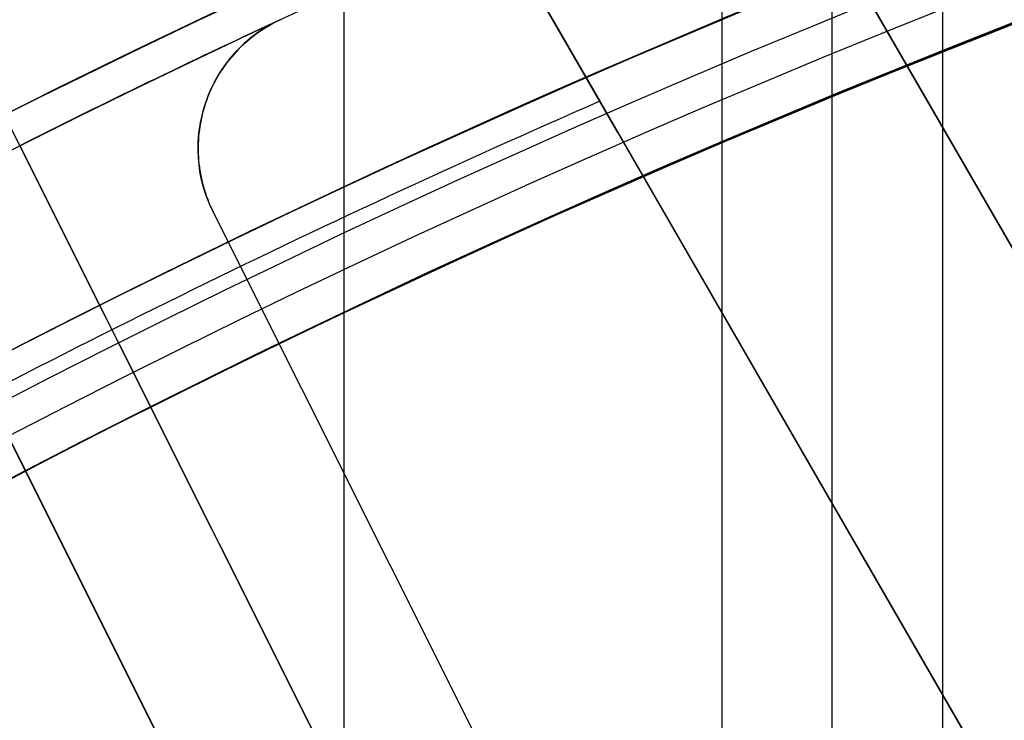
# Model space of a CAD drawing. Extents: x 19499 to 20475, y -6718 to -5871.
# Tile 33 of 60: x 19954.27 to 19961.2, y -6340.21 to -6335.28. Entities that reach past the tile are written whole.
import ezdxf

# ---------------------------------------------------------------- set-up
doc = ezdxf.new("R2010")
doc.units = 0
doc.layers.get('0').update_dxf_attribs({"linetype": 'CONTINUOUS'})
doc.layers.add('BLANCO_METALICO', color=7, linetype='CONTINUOUS')
doc.layers.add('COLOR', color=7, linetype='CONTINUOUS')

msp = doc.modelspace()

# ---------------------------------------------------------------- linework, layer by layer
for p, q in [((19956.55464979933, -6355.406475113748, 57.51170359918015), (19956.55464979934, -5871.438871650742, 57.5117035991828)), ((19959.21408761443, -5871.438871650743, 57.88203685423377), (19959.21408760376, -6353.66300044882, 57.88203684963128)), ((19959.99070885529, -6353.152014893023, 58.30498033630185), (19959.9907088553, -5871.438871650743, 58.30498033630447)), ((19960.76733010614, -5871.438871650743, 58.72792382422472), (19960.76733009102, -6352.661259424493, 58.72792381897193))]:
    msp.add_line(p, q)
at = {"extrusion": (-0.2249510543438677, -1.11795451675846e-14, 0.9743700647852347)}
msp.add_lwpolyline([(6360.200023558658, 19552.36882843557), (6359.724608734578, 19552.03371077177), (6359.251445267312, 19551.69451949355), (6358.780582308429, 19551.35127798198), (6358.31206871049, 19551.00401044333), (6357.845953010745, 19550.65274190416), (6357.382283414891, 19550.29749820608), (6356.921107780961, 19549.93830600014), (6356.462473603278, 19549.5751927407), (6356.006427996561, 19549.208186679), (6355.553017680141, 19548.83731685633), (6355.102288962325, 19548.46261309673), (6354.654287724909, 19548.08410599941), (6354.209059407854, 19547.7018269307), (6353.766648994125, 19547.31580801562), (6353.327100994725, 19546.92608212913), (6352.890459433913, 19546.53268288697), (6352.456767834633, 19546.13564463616), (6352.026069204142, 19545.73500244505), (6351.598406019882, 19545.33079209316), (6351.173820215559, 19544.92305006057), (6350.752353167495, 19544.51181351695), (6350.334045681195, 19544.09712031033), (6349.918937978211, 19543.67900895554), (6349.507069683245, 19543.25751862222), (6349.098479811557, 19542.83268912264), (6348.693206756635, 19542.40456089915), (6348.291288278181, 19541.97317501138), (6347.892761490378, 19541.53857312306), (6347.497662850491, 19541.10079748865), (6347.106028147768, 19540.6598909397), (6346.717892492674, 19540.21589687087), (6346.333290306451, 19539.76885922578), (6345.952255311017, 19539.31882248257), (6345.574820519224, 19538.86583163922), (6345.20101822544, 19538.4099321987), (6344.830879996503, 19537.95117015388), (6344.464436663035, 19537.48959197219), (6344.101718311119, 19537.02524458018), (6343.742754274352, 19536.55817534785), (6343.387573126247, 19536.08843207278), (6343.036202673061, 19535.61606296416), (6342.688669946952, 19535.14111662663), (6342.345001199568, 19534.66364204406), (6342.005221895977, 19534.18368856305), (6341.669356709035, 19533.70130587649), (6341.33742951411, 19533.21654400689), (6341.009463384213, 19532.72945328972), (6340.685480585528, 19532.24008435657), (6340.365502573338, 19531.7484881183), (6340.049549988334, 19531.25471574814), (6339.737642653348, 19530.75881866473), (6339.429799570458, 19530.26084851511), (6339.1260389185, 19529.76085715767), (6338.826378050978, 19529.25889664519), (6338.530833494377, 19528.75501920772), (6338.239420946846, 19528.24927723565), (6337.952155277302, 19527.74172326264), (6337.669050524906, 19527.23240994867), (6337.390119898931, 19526.72139006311), (6337.115375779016, 19526.2087164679), (6336.844829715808, 19525.69444210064), (6336.578492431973, 19525.17861995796), (6336.31637382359, 19524.66130307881), (6336.058482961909, 19524.14254452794), (6335.804828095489, 19523.62239737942), (6335.555416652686, 19523.10091470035), (6335.310255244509, 19522.5781495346), (6335.069349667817, 19522.0541548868), (6334.832704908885, 19521.52898370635), (6334.600325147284, 19521.00268887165), (6334.372213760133, 19520.4753231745), (6334.148373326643, 19519.94693930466), (6333.928805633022, 19519.41758983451), (6333.713511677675, 19518.88732720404), (6333.502491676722, 19518.35620370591), (6333.295745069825, 19517.82427147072), (6333.093270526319, 19517.29158245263), (6332.895065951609, 19516.75818841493), (6332.701128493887, 19516.22414091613), (6332.511454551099, 19515.68949129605), (6332.326039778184, 19515.15429066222), (6332.144879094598, 19514.61858987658), (6331.967966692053, 19514.08243954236), (6331.795296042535, 19513.54588999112), (6331.626859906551, 19513.00899127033), (6331.462650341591, 19512.47179313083), (6331.302658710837, 19511.93434501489), (6331.146875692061, 19511.39669604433), (6330.995291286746, 19510.85889500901), (6330.847894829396, 19510.32099035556), (6330.70467499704, 19509.78303017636), (6330.565619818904, 19509.24506219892), (6330.430716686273, 19508.70713377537), (6330.299952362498, 19508.1692918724), (6330.173312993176, 19507.6315830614), (6330.050784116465, 19507.09405350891), (6329.932350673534, 19506.55674896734), (6329.817997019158, 19506.01971476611), (6329.70770693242, 19505.48299580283), (6329.601463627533, 19504.94663653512), (6329.499249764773, 19504.41068097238), (6329.401047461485, 19503.87517266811), (6329.306838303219, 19503.34015471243), (6329.216603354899, 19502.80566972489), (6329.130323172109, 19502.27175984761), (6329.047977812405, 19501.73846673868), (6328.969546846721, 19501.20583156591), (6328.895009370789, 19500.67389500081), (6328.824344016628, 19500.14269721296), (6328.757528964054, 19499.61227786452), (6328.694541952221, 19499.0826761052), (6328.635360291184, 19498.5539305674), (6328.579960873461, 19498.02607936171), (6328.528320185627, 19497.49916007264), (6328.480414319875, 19496.97320975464), (6328.436218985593, 19496.44826492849), (6328.39570952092, 19495.9243615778), (6328.358860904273, 19495.40153514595), (6328.325647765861, 19494.87982053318), (6328.296044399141, 19494.35925209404), (6328.270024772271, 19493.83986363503), (6328.247562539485, 19493.32168841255), (6328.228631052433, 19492.80475913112), (6328.213203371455, 19492.28910794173), (6328.201252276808, 19491.77476644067), (6328.192750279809, 19491.26176566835), (6328.187669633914, 19490.75013610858), (6328.185982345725, 19490.23990768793), (6328.187729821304, 19489.7206589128), (6328.192992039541, 19489.1999596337), (6328.201798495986, 19488.67784140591), (6328.214178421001, 19488.15433638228), (6328.23016076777, 19487.62947731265), (6328.249774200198, 19487.10329754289), (6328.273047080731, 19486.57583101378), (6328.300007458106, 19486.0471122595), (6328.330683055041, 19485.51717640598), (6328.36510125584, 19484.98605916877), (6328.403289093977, 19484.45379685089), (6328.445273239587, 19483.9204263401), (6328.491079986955, 19483.38598510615), (6328.540735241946, 19482.85051119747), (6328.594264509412, 19482.31404323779), (6328.651692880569, 19481.77662042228), (6328.713045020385, 19481.23828251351), (6328.778345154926, 19480.69906983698), (6328.847617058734, 19480.15902327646), (6328.920884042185, 19479.61818426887), (6328.998168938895, 19479.076594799), (6329.079494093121, 19478.53429739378), (6329.164881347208, 19477.99133511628), (6329.254352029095, 19477.44775155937), (6329.347926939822, 19476.90359083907), (6329.445626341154, 19476.35889758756), (6329.547469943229, 19475.81371694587), (6329.653476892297, 19475.2680945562), (6329.763665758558, 19474.72207655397), (6329.87805452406, 19474.17570955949), (6329.996660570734, 19473.62904066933), (6330.119500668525, 19473.08211744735), (6330.24659096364, 19472.53498791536), (6330.377946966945, 19471.98770054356), (6330.513583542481, 19471.44030424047), (6330.653514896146, 19470.89284834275), (6330.797754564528, 19470.34538260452), (6330.946315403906, 19469.79795718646), (6331.099209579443, 19469.25062264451), (6331.256448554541, 19468.70342991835), (6331.418043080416, 19468.15643031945), (6331.584003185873, 19467.60967551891), (6331.754338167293, 19467.06321753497), (6331.929056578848, 19466.51710872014), (6332.108166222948, 19465.97140174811), (6332.291674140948, 19465.42614960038), (6332.479586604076, 19464.8814055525), (6332.671909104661, 19464.33722316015), (6332.868646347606, 19463.79365624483), (6333.069802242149, 19463.25075887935), (6333.275379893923, 19462.70858537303), (6333.48538159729, 19462.16719025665), (6333.699808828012, 19461.62662826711), (6333.918662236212, 19461.08695433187), (6334.141941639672, 19460.54822355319), (6334.369646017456, 19460.01049119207), (6334.601773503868, 19459.47381265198), (6334.83832138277, 19458.93824346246), (6335.079286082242, 19458.40383926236), (6335.324663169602, 19457.87065578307), (6335.574447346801, 19457.33874883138), (6335.828632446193, 19456.8081742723), (6336.087211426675, 19456.27898801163), (6336.350176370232, 19455.75124597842), (6336.617518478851, 19455.22500410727), (6336.889228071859, 19454.70031832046), (6337.165294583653, 19454.17724451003), (6337.445706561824, 19453.65583851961), (6337.730451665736, 19453.13615612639), (6338.019516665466, 19452.61825302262), (6338.31288744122, 19452.10218479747), (6338.610548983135, 19451.58800691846), (6338.912485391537, 19451.07577471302), (6339.218679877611, 19450.56554334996), (6339.529114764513, 19450.05736782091), (6339.843771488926, 19449.55130292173), (6340.162630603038, 19449.04740323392), (6340.485671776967, 19448.54572310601), (6340.812873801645, 19448.04631663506), (6341.144214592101, 19447.54923764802), (6341.479671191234, 19447.05453968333), (6341.819219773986, 19446.56227597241), (6342.16283565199, 19446.07249942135), (6342.510493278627, 19445.58526259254), (6342.862166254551, 19445.10061768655), (6343.217827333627, 19444.618616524), (6343.577448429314, 19444.13931052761), (6343.941000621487, 19443.66275070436), (6344.30845416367, 19443.18898762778), (6344.679778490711, 19442.71807142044), (6345.054942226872, 19442.25005173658), (6345.433913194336, 19441.78497774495), (6345.816658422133, 19441.3228981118), (6346.203144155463, 19440.8638609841), (6346.593335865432, 19440.40791397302), (6346.987198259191, 19439.95510413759), (6347.384695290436, 19439.50547796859), (6347.785790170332, 19439.05908137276), (6348.190445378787, 19438.61595965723), (6348.598622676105, 19438.17615751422), (6349.010283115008, 19437.73971900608), (6349.42538705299, 19437.30668755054), (6349.843894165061, 19436.87710590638), (6350.265763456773, 19436.45101615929), (6350.690953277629, 19436.0284597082), (6351.119421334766, 19435.60947725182), (6351.55112470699, 19435.1941087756), (6351.986019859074, 19434.78239353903), (6352.42406265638, 19434.37437006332), (6352.865208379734, 19433.97007611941), (6353.30941174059, 19433.56954871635), (6353.756626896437, 19433.17282409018), (6354.206807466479, 19432.77993769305), (6354.659906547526, 19432.39092418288), (6355.115876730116, 19432.0058174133), (6355.574670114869, 19431.62465042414), (6356.036238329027, 19431.24745543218), (6356.500532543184, 19430.87426382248), (6356.967503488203, 19430.50510614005), (6357.437101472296, 19430.14001208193), (6357.909276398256, 19429.77901048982), (6358.383977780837, 19429.422129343), (6358.861154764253, 19429.06939575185), (6359.340756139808, 19428.72083595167), (6359.822730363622, 19428.37647529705), (6360.307025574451, 19428.03633825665), (6360.793589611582, 19427.70044840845), (6361.282370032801, 19427.3688284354)], dxfattribs=at)
at = {"extrusion": (-0.2249510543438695, -3.015203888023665e-14, 0.9743700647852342)}
msp.add_lwpolyline([(6359.442406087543, 19427.36882843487), (6358.976475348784, 19427.70615198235), (6358.51281594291, 19428.04741172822), (6358.051474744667, 19428.39258390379), (6357.592498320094, 19428.74164396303), (6357.13593291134, 19429.0945665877), (6356.681824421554, 19429.45132569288), (6356.230218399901, 19429.81189443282), (6355.781160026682, 19430.17624520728), (6355.334694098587, 19430.54434966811), (6354.890865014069, 19430.91617872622), (6354.449716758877, 19431.291702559), (6354.011292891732, 19431.67089061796), (6353.57563653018, 19432.05371163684), (6353.14279033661, 19432.44013363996), (6352.71279650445, 19432.83012395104), (6352.285696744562, 19433.22364920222), (6351.861532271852, 19433.62067534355), (6351.440343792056, 19434.02116765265), (6351.022171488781, 19434.42509074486), (6350.607055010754, 19434.83240858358), (6350.195033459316, 19435.24308449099), (6349.786145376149, 19435.65708115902), (6349.380428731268, 19436.07436066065), (6348.977920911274, 19436.49488446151), (6348.578658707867, 19436.91861343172), (6348.182678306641, 19437.34550785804), (6347.790015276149, 19437.77552745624), (6347.400704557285, 19438.20863138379), (6347.014780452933, 19438.64477825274), (6346.632276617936, 19439.0839261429), (6346.253226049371, 19439.52603261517), (6345.877661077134, 19439.97105472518), (6345.505613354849, 19440.41894903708), (6345.137113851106, 19440.8696716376), (6344.772192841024, 19441.32317815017), (6344.410879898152, 19441.77942374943), (6344.05320388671, 19442.23836317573), (6343.699192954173, 19442.69995074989), (6343.348874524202, 19443.1641403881), (6343.002275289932, 19443.63088561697), (6342.659421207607, 19444.10013958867), (6342.320337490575, 19444.57185509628), (6341.985048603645, 19445.04598458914), (6341.653578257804, 19445.52248018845), (6341.325949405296, 19446.00129370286), (6341.002184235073, 19446.4823766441), (6340.682304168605, 19446.96568024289), (6340.366329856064, 19447.45115546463), (6340.054281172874, 19447.93875302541), (6339.746177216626, 19448.42842340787), (6339.442036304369, 19448.92011687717), (6339.141875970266, 19449.41378349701), (6338.845712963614, 19449.90937314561), (6338.553563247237, 19450.40683553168), (6338.265441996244, 19450.90612021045), (6337.981363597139, 19451.40717659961), (6337.701341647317, 19451.90995399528), (6337.4253889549, 19452.41440158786), (6337.153517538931, 19452.92046847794), (6336.885738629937, 19453.42810369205), (6336.622062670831, 19453.93725619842), (6336.362499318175, 19454.44787492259), (6336.107057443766, 19454.95990876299), (6335.855745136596, 19455.47330660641), (6335.608569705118, 19455.98801734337), (6335.365537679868, 19456.50398988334), (6335.126654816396, 19457.02117316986), (6334.891926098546, 19457.53951619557), (6334.661355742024, 19458.05896801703), (6334.434947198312, 19458.57947776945), (6334.212703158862, 19459.10099468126), (6333.994625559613, 19459.62346808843), (6333.780715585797, 19460.14684744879), (6333.57097367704, 19460.67108235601), (6333.365399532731, 19461.19612255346), (6333.163992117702, 19461.72191794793), (6332.96674966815, 19462.24841862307), (6332.773669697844, 19462.77557485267), (6332.58474900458, 19463.30333711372), (6332.399983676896, 19463.83165609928), (6332.219369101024, 19464.36048273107), (6332.042899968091, 19464.88976817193), (6331.870570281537, 19465.41946383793), (6331.702373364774, 19465.94952141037), (6331.538301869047, 19466.47989284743), (6331.378347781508, 19467.01053039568), (6331.222502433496, 19467.54138660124), (6331.070756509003, 19468.07241432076), (6330.923100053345, 19468.60356673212), (6330.779522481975, 19469.13479734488), (6330.640012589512, 19469.66606001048), (6330.504558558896, 19470.19730893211), (6330.373147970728, 19470.72849867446), (6330.245767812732, 19471.25958417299), (6330.122404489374, 19471.79052074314), (6330.003043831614, 19472.32126408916), (6329.887671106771, 19472.85177031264), (6329.776271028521, 19473.38199592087), (6329.668827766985, 19473.91189783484), (6329.565324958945, 19474.44143339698), (6329.465745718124, 19474.97056037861), (6329.370072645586, 19475.49923698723), (6329.278287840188, 19476.02742187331), (6329.190372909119, 19476.55507413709), (6329.1063089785, 19477.08215333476), (6329.026076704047, 19477.60861948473), (6328.949656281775, 19478.13443307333), (6328.87702745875, 19478.65955506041), (6328.80816954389, 19479.18394688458), (6328.743061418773, 19479.70757046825), (6328.681681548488, 19480.2303882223), (6328.624007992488, 19480.75236305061), (6328.570018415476, 19481.27345835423), (6328.51969009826, 19481.79363803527), (6328.472999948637, 19482.31286650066), (6328.429924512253, 19482.83110866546), (6328.390439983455, 19483.34832995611), (6328.354522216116, 19483.86449631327), (6328.322146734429, 19484.37957419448), (6328.293288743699, 19484.89353057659), (6328.267923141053, 19485.40633295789), (6328.246024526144, 19485.91794936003), (6328.227567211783, 19486.42834832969), (6328.212525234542, 19486.93749894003), (6328.20087236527, 19487.44537079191), (6328.19258211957, 19487.95193401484), (6328.187627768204, 19488.45715926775), (6328.185982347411, 19488.96101773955), (6328.187775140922, 19489.48695627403), (6328.193174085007, 19490.0143824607), (6328.202209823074, 19490.54326349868), (6328.214912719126, 19491.07356595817), (6328.231312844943, 19491.60525578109), (6328.251439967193, 19492.1382982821), (6328.275323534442, 19492.67265814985), (6328.302992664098, 19493.2082994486), (6328.334476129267, 19493.74518562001), (6328.369802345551, 19494.28327948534), (6328.408999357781, 19494.82254324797), (6328.452094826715, 19495.36293849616), (6328.499116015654, 19495.90442620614), (6328.550089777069, 19496.44696674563), (6328.605042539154, 19496.99051987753), (6328.664000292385, 19497.53504476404), (6328.726988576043, 19498.08049997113), (6328.794032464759, 19498.62684347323), (6328.865156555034, 19499.17403265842), (6328.94038495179, 19499.72202433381), (6329.01974125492, 19500.27077473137), (6329.10324854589, 19500.82023951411), (6329.190929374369, 19501.37037378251), (6329.282805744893, 19501.92113208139), (6329.378899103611, 19502.47246840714), (6329.479230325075, 19503.02433621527), (6329.583819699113, 19503.57668842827), (6329.692686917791, 19504.12947744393), (6329.805851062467, 19504.68265514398), (6329.923330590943, 19505.23617290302), (6330.045143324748, 19505.78998159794), (6330.171306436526, 19506.34403161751), (6330.301836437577, 19506.89827287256), (6330.436749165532, 19507.45265480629), (6330.57605977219, 19508.0071264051), (6330.719782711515, 19508.56163620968), (6330.867931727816, 19509.11613232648), (6331.020519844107, 19509.67056243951), (6331.177559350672, 19510.22487382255), (6331.339061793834, 19510.77901335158), (6331.505037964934, 19511.33292751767), (6331.675497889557, 19511.88656244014), (6331.85045081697, 19512.43986388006), (6332.029905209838, 19512.99277725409), (6332.213868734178, 19513.54524764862), (6332.402348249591, 19514.09721983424), (6332.595349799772, 19514.64863828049), (6332.792878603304, 19515.19944717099), (6332.994939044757, 19515.74959041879), (6333.201534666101, 19516.29901168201), (6333.412668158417, 19516.84765437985), (6333.62834135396, 19517.39546170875), (6333.848555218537, 19517.94237665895), (6334.073309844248, 19518.4883420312), (6334.302604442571, 19519.03330045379), (6334.536437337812, 19519.57719439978), (6334.774805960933, 19520.11996620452), (6335.017706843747, 19520.66155808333), (6335.265135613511, 19521.20191214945), (6335.517086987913, 19521.74097043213), (6335.773554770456, 19522.27867489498), (6336.034531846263, 19522.81496745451), (6336.30001017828, 19523.34978999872), (6336.569980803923, 19523.88308440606), (6336.844433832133, 19524.4147925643), (6337.123358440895, 19524.94485638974), (6337.406742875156, 19525.47321784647), (6337.694574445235, 19525.99981896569), (6337.986839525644, 19526.5246018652), (6338.283523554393, 19527.047508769), (6338.584611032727, 19527.56848202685), (6338.890085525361, 19528.08746413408), (6339.199929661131, 19528.60439775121), (6339.514125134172, 19529.11922572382), (6339.832652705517, 19529.63189110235), (6340.1554922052, 19530.14233716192), (6340.482622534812, 19530.6505074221), (6340.814021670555, 19531.15634566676), (6341.14966666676, 19531.6597959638), (6341.489533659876, 19532.16080268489), (6341.833597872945, 19532.6593105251), (6342.181833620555, 19533.15526452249), (6342.534214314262, 19533.64861007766), (6342.890712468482, 19534.13929297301), (6343.251299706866, 19534.62725939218), (6343.615946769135, 19535.11245593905), (6343.984623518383, 19535.59482965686), (6344.357298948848, 19536.07432804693), (6344.733941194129, 19536.55089908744), (6345.114517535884, 19537.02449125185), (6345.498994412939, 19537.49505352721), (6345.887337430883, 19537.96253543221), (6346.279511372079, 19538.42688703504), (6346.67548020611, 19538.888058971), (6347.075207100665, 19539.34600245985), (6347.47865443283, 19539.80066932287), (6347.885783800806, 19540.25201199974), (6348.29655603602, 19540.69998356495), (6348.710931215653, 19541.14453774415), (6349.128868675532, 19541.58562892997), (6349.550327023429, 19542.02321219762), (6349.975264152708, 19542.45724332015), (6350.403637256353, 19542.88767878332), (6350.835402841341, 19543.31447580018), (6351.270516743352, 19543.73759232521), (6351.708934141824, 19544.15698706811), (6352.150609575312, 19544.57261950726), (6352.595496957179, 19544.98444990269), (6353.043549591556, 19545.39243930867), (6353.494720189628, 19545.79654958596), (6353.948960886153, 19546.19674341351), (6354.406223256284, 19546.59298429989), (6354.866458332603, 19546.98523659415), (6355.329616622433, 19547.37346549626), (6355.795648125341, 19547.7576370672), (6356.26450235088, 19548.13771823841), (6356.736128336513, 19548.51367682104), (6357.210474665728, 19548.88548151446), (6357.687489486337, 19549.25310191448), (6358.167120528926, 19549.61650852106), (6358.649315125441, 19549.97567274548), (6359.134020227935, 19550.33056691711), (6359.621182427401, 19550.68116428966), (6360.110747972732, 19551.02743904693), (6360.602662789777, 19551.36936630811), (6361.09687250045, 19551.70692213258), (6361.593322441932, 19552.04008352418), (6362.091957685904, 19552.36882843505)], dxfattribs=at)
at = {"extrusion": (-0.22495105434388, -7.42592876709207e-14, 0.9743700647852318)}
msp.add_lwpolyline([(6365.65021169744, 19427.3688284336), (6365.139662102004, 19427.67779683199), (6364.631116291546, 19427.99146154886), (6364.124634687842, 19428.30980361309), (6363.620277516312, 19428.63280297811), (6363.1181047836, 19428.96043852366), (6362.618176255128, 19429.2926880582), (6362.120551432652, 19429.62952832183), (6361.625289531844, 19429.97093498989), (6361.132449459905, 19430.31688267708), (6360.642089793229, 19430.66734494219), (6360.154268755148, 19431.02229429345), (6359.669044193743, 19431.38170219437), (6359.186473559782, 19431.74553907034), (6358.706613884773, 19432.11377431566), (6358.229521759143, 19432.48637630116), (6357.755253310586, 19432.86331238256), (6357.283864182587, 19433.2445489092), (6356.81540951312, 19433.63005123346), (6356.349943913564, 19434.01978372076), (6355.887521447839, 19434.41370976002), (6355.428195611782, 19434.81179177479), (6354.97201931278, 19435.21399123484), (6354.519044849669, 19435.62026866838), (6354.069323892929, 19436.03058367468), (6353.622907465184, 19436.4448949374), (6353.179845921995, 19436.86316023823), (6352.740188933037, 19437.2853364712), (6352.303985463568, 19437.71137965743), (6351.871283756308, 19438.14124496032), (6351.442131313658, 19438.57488670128), (6351.016574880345, 19439.01225837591), (6350.594660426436, 19439.45331267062), (6350.176433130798, 19439.89800147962), (6349.761937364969, 19440.34627592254), (6349.351216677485, 19440.79808636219), (6348.944313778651, 19441.25338242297), (6348.541270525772, 19441.71211300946), (6348.142127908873, 19442.17422632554), (6347.746926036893, 19442.63966989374), (6347.355704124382, 19443.10839057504), (6346.968500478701, 19443.58033458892), (6346.585352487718, 19444.05544753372), (6346.206296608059, 19444.53367440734), (6345.83136835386, 19445.01495962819), (6345.460602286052, 19445.49924705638), (6345.094032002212, 19445.98648001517), (6344.731690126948, 19446.47660131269), (6344.37360830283, 19446.96955326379), (6344.019817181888, 19447.4652777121), (6343.670346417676, 19447.96371605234), (6343.32522465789, 19448.46480925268), (6342.984479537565, 19448.96849787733), (6342.648137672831, 19449.47472210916), (6342.316224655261, 19449.98342177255), (6341.988765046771, 19450.49453635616), (6341.665782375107, 19451.00800503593), (6341.34729912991, 19451.52376669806), (6341.033336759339, 19452.04175996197), (6340.723915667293, 19452.5619232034), (6340.419055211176, 19453.08419457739), (6340.118773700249, 19453.60851204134), (6339.823088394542, 19454.13481337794), (6339.53201550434, 19454.66303621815), (6339.245570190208, 19455.19311806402), (6338.963766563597, 19455.72499631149), (6338.686617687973, 19456.25860827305), (6338.41413558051, 19456.7938912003), (6338.146331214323, 19457.33078230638), (6337.883214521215, 19457.86921878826), (6337.624794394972, 19458.40913784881), (6337.371078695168, 19458.9504767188), (6337.122074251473, 19459.4931726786), (6336.877786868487, 19460.03716307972), (6336.638221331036, 19460.58238536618), (6336.403381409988, 19461.1287770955), (6336.173269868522, 19461.67627595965), (6335.947888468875, 19462.22481980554), (6335.727237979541, 19462.77434665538), (6335.511318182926, 19463.32479472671), (6335.300127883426, 19463.87610245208), (6335.093664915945, 19464.42820849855), (6334.891926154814, 19464.98105178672), (6334.694907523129, 19465.5345715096), (6334.502604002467, 19466.088707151), (6334.315009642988, 19466.64339850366), (6334.132117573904, 19467.198585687), (6333.95392001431, 19467.75420916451), (6333.780408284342, 19468.31020976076), (6333.611572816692, 19468.86652867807), (6333.447403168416, 19469.42310751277), (6333.28788803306, 19469.97988827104), (6333.133015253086, 19470.53681338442), (6332.982771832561, 19471.09382572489), (6332.837143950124, 19471.6508686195), (6332.696116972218, 19472.20788586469), (6332.559675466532, 19472.76482174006), (6332.427803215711, 19473.32162102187), (6332.300483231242, 19473.87822899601), (6332.177697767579, 19474.43459147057), (6332.05942833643, 19474.99065478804), (6331.945655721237, 19475.54636583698), (6331.836359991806, 19476.10167206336), (6331.731520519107, 19476.65652148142), (6331.631115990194, 19477.2108626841), (6331.535124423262, 19477.76464485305), (6331.443523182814, 19478.31781776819), (6331.356288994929, 19478.87033181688), (6331.273397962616, 19479.42213800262), (6331.194825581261, 19479.97318795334), (6331.120546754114, 19480.52343392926), (6331.05053580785, 19481.07282883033), (6330.984766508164, 19481.62132620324), (6330.923212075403, 19482.16888024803), (6330.865845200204, 19482.71544582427), (6330.81263805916, 19483.26097845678), (6330.76356233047, 19483.80543434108), (6330.718589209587, 19484.34877034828), (6330.677689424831, 19484.89094402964), (6330.640833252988, 19485.43191362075), (6330.607990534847, 19485.97163804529), (6330.579130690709, 19486.5100769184), (6330.554222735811, 19487.04719054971), (6330.533235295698, 19487.58293994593), (6330.516136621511, 19488.11728681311), (6330.502894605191, 19488.65019355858), (6330.493476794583, 19489.18162329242), (6330.487850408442, 19489.71153982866), (6330.48598235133, 19490.23990768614), (6330.487781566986, 19490.75844860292), (6330.493200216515, 19491.27848183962), (6330.502269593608, 19491.79997387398), (6330.515020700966, 19492.32289052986), (6330.531484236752, 19492.84719697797), (6330.551690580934, 19493.3728577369), (6330.575669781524, 19493.89983667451), (6330.603451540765, 19494.42809700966), (6330.635065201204, 19494.95760131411), (6330.670539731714, 19495.48831151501), (6330.709903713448, 19496.02018889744), (6330.753185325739, 19496.55319410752), (6330.800412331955, 19497.08728715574), (6330.851612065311, 19497.62242742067), (6330.906811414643, 19498.158573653), (6330.966036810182, 19498.69568398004), (6331.029314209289, 19499.23371591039), (6331.096669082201, 19499.77262633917), (6331.168126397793, 19500.3123715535), (6331.243710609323, 19500.85290723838), (6331.323445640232, 19501.39418848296), (6331.407354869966, 19501.93616978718), (6331.495461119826, 19502.47880506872), (6331.587786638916, 19503.0220476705), (6331.684353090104, 19503.56585036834), (6331.7851815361, 19504.11016537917), (6331.890292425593, 19504.65494436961), (6331.999705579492, 19505.20013846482), (6332.113440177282, 19505.74569825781), (6332.231514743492, 19506.29157381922), (6332.353947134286, 19506.83771470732), (6332.48075452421, 19507.38406997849), (6332.611953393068, 19507.93058819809), (6332.747559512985, 19508.47721745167), (6332.887587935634, 19509.02390535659), (6333.032052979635, 19509.570599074), (6333.180968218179, 19510.11724532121), (6333.334346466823, 19510.66379038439), (6333.492199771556, 19511.21018013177), (6333.65453939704, 19511.75636002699), (6333.821375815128, 19512.30227514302), (6333.99271869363, 19512.84787017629), (6334.168576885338, 19513.39308946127), (6334.348958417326, 19513.93787698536), (6334.53387048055, 19514.48217640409), (6334.723319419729, 19515.02593105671), (6334.917310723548, 19515.56908398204), (6335.115849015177, 19516.11157793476), (6335.318938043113, 19516.65335540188), (6335.526580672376, 19517.19435861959), (6335.738778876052, 19517.73452959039), (6335.955533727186, 19518.27381010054), (6336.176845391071, 19518.81214173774), (6336.402713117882, 19519.34946590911), (6336.633135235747, 19519.88572385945), (6336.868109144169, 19520.42085668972), (6337.107631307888, 19520.95480537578), (6337.351697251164, 19521.48751078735), (6337.600301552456, 19522.01891370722), (6337.853437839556, 19522.54895485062), (6338.111098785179, 19523.07757488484), (6338.373276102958, 19523.60471444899), (6338.639960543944, 19524.13031417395), (6338.911141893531, 19524.65431470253), (6339.186808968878, 19525.17665670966), (6339.466949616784, 19525.69728092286), (6339.751550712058, 19526.21612814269), (6340.040598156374, 19526.73313926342), (6340.334076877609, 19527.24825529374), (6340.631970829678, 19527.76141737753), (6340.934262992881, 19528.27256681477), (6341.240935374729, 19528.78164508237), (6341.551969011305, 19529.28859385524), (6341.867343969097, 19529.79335502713), (6342.187039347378, 19530.2958707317), (6342.51103328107, 19530.7960833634), (6342.839302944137, 19531.29393559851), (6343.171824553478, 19531.78937041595), (6343.508573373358, 19532.28233111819), (6343.849523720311, 19532.77276135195), (6344.194648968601, 19533.26060512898), (6344.543921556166, 19533.74580684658), (6344.897312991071, 19534.22831130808), (6345.254793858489, 19534.70806374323), (6345.61633382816, 19535.18500982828), (6345.981901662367, 19535.65909570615), (6346.351465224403, 19536.13026800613), (6346.724991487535, 19536.59847386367), (6347.102446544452, 19537.06366093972), (6347.483795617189, 19537.52577744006), (6347.869003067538, 19537.98477213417), (6348.258032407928, 19538.44059437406), (6348.650846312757, 19538.89319411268), (6349.047406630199, 19539.34252192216), (6349.447674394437, 19539.78852901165), (6349.851609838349, 19540.23116724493), (6350.259172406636, 19540.67038915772), (6350.670320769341, 19541.10614797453), (6351.085012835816, 19541.5383976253), (6351.503205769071, 19541.96709276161), (6351.924856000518, 19542.39218877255), (6352.3499192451, 19542.81364180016), (6352.778350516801, 19543.23140875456), (6353.210104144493, 19543.64544732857), (6353.645133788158, 19544.05571601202), (6354.083392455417, 19544.46217410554), (6354.524832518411, 19544.86478173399), (6354.96940573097, 19545.26349985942), (6355.417063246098, 19545.65829029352), (6355.867755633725, 19546.04911570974), (6356.32143289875, 19546.4359396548), (6356.77804449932, 19546.81872655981), (6357.237539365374, 19547.1974417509), (6357.699865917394, 19547.5720514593), (6358.164972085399, 19547.94252283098), (6358.632805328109, 19548.30882393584), (6359.103312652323, 19548.67092377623), (6359.576440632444, 19549.02879229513), (6360.052135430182, 19549.3824003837), (6360.530342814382, 19549.73171988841), (6361.011008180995, 19550.07672361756), (6361.49407657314, 19550.4173853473), (6361.979492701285, 19550.7536798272), (6362.467200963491, 19551.08558278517), (6362.957145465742, 19551.41307093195), (6363.449270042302, 19551.73612196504), (6363.943518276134, 19552.05471457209), (6364.439833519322, 19552.36882843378)], dxfattribs=at)
at = {"extrusion": (-0.2249510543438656, 5.193090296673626e-14, 0.9743700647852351)}
msp.add_lwpolyline([(6365.957210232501, 19552.0150576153), (6365.443096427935, 19551.70746831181), (6364.93096886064, 19551.39512772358), (6364.420888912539, 19551.07805444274), (6363.912917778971, 19550.75626815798), (6363.40711644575, 19550.42978965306), (6362.903545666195, 19550.09864080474), (6362.402265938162, 19549.76284458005), (6361.903337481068, 19549.42242503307), (6361.406820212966, 19549.07740730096), (6360.912773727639, 19548.72781759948), (6360.421257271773, 19548.37368321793), (6359.932329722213, 19548.01503251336), (6359.446049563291, 19547.65189490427), (6358.962474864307, 19547.28430086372), (6358.481663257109, 19546.91228191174), (6358.003671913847, 19546.53587060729), (6357.52855752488, 19546.15510053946), (6357.056376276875, 19545.77000631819), (6356.587183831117, 19545.38062356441), (6356.121035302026, 19544.98698889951), (6355.657985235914, 19544.58913993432), (6355.198087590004, 19544.18711525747), (6354.74139571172, 19543.78095442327), (6354.287962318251, 19543.37069793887), (6353.837839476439, 19542.95638725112), (6353.391078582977, 19542.53806473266), (6352.947730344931, 19542.11577366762), (6352.507844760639, 19541.68955823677), (6352.071471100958, 19541.25946350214), (6351.638657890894, 19540.82553539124), (6351.209452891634, 19540.38782068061), (6350.783903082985, 19539.94636697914), (6350.362054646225, 19539.50122271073), (6349.943952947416, 19539.05243709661), (6349.52964252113, 19538.60006013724), (6349.119167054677, 19538.14414259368), (6348.712569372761, 19537.68473596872), (6348.309891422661, 19537.2218924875), (6347.911174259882, 19536.7556650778), (6347.516458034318, 19536.28610734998), (6347.125781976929, 19535.81327357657), (6346.739184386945, 19535.33721867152), (6346.356702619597, 19534.85799816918), (6345.978373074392, 19534.37566820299), (6345.604231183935, 19533.89028548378), (6345.234311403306, 19533.40190727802), (6344.8686472, 19532.91059138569), (6344.507271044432, 19532.41639611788), (6344.150214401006, 19531.91938027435), (6343.797507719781, 19531.41960312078), (6343.449180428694, 19530.9171243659), (6343.105260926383, 19530.41200413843), (6342.765776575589, 19529.90430296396), (6342.430753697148, 19529.39408174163), (6342.100217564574, 19528.88140172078), (6341.774192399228, 19528.36632447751), (6341.452701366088, 19527.84891189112), (6341.135766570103, 19527.32922612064), (6340.823409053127, 19526.80732958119), (6340.515648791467, 19526.28328492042), (6340.212504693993, 19525.75715499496), (6339.913994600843, 19525.22900284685), (6339.620135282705, 19524.69889168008), (6339.330942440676, 19524.16688483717), (6339.046430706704, 19523.6330457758), (6338.766613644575, 19523.0974380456), (6338.49150375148, 19522.56012526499), (6338.221112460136, 19522.02117109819), (6337.955450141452, 19521.4806392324), (6337.694526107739, 19520.93859335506), (6337.438348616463, 19520.39509713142), (6337.186924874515, 19519.85021418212), (6336.94026104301, 19519.3040080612), (6336.69836224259, 19518.75654223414), (6336.461232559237, 19518.2078800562), (6336.228875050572, 19517.65808475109), (6336.001291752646, 19517.10721938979), (6335.778483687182, 19516.55534686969), (6335.560450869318, 19516.00252989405), (6335.347192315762, 19515.4488309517), (6335.138706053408, 19514.89431229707), (6334.934989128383, 19514.33903593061), (6334.7360376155, 19513.78306357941), (6334.541846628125, 19513.22645667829), (6334.352410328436, 19512.66927635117), (6334.167721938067, 19512.11158339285), (6333.987773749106, 19511.55343825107), (6333.812557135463, 19510.99490100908), (6333.642062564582, 19510.43603136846), (6333.476279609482, 19509.87688863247), (6333.315196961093, 19509.31753168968), (6333.158802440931, 19508.75801899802), (6333.007083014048, 19508.19840856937), (6332.860024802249, 19507.6387579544), (6332.717613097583, 19507.07912422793), (6332.579832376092, 19506.51956397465), (6332.446666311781, 19505.96013327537), (6332.318097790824, 19505.40088769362), (6332.194108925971, 19504.84188226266), (6332.074681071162, 19504.28317147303), (6331.959794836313, 19503.72480926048), (6331.849430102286, 19503.1668489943), (6331.743566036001, 19502.60934346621), (6331.642181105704, 19502.05234487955), (6331.545253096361, 19501.49590483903), (6331.452759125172, 19500.94007434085), (6331.364675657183, 19500.38490376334), (6331.280978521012, 19499.83044285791), (6331.20164292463, 19499.27674074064), (6331.126643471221, 19498.72384588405), (6331.055954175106, 19498.17180610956), (6330.989548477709, 19497.62066858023), (6330.927399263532, 19497.07047979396), (6330.869478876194, 19496.52128557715), (6330.815759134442, 19495.97313107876), (6330.766211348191, 19495.4260607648), (6330.720806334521, 19494.88011841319), (6330.67951443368, 19494.33534710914), (6330.642305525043, 19493.79178924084), (6330.609149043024, 19493.24948649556), (6330.580013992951, 19492.70847985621), (6330.554868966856, 19492.16880959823), (6330.533682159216, 19491.63051528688), (6330.516421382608, 19491.09363577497), (6330.503054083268, 19490.55820920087), (6330.493547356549, 19490.02427298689), (6330.487867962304, 19489.49186383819), (6330.485982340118, 19488.96101774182), (6330.487734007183, 19488.44937446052), (6330.493009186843, 19487.93627781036), (6330.501837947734, 19487.4217599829), (6330.514250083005, 19486.90585378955), (6330.530275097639, 19486.38859266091), (6330.549942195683, 19485.87001064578), (6330.573280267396, 19485.35014240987), (6330.600317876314, 19484.8290232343), (6330.631083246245, 19484.30668901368), (6330.665604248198, 19483.78317625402), (6330.703908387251, 19483.25852207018), (6330.746022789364, 19482.73276418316), (6330.791974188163, 19482.20594091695), (6330.841788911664, 19481.67809119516), (6330.895492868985, 19481.14925453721), (6330.953111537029, 19480.61947105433), (6331.014669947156, 19480.08878144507), (6331.080192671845, 19479.55722699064), (6331.149703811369, 19479.02484954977), (6331.223226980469, 19478.49169155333), (6331.300785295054, 19477.95779599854), (6331.382401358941, 19477.42320644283), (6331.468097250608, 19476.88796699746), (6331.557894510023, 19476.35212232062), (6331.651814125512, 19475.81571761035), (6331.749876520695, 19475.27879859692), (6331.852101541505, 19474.7414115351), (6331.958508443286, 19474.20360319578), (6332.069115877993, 19473.6654208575), (6332.183941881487, 19473.12691229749), (6332.303003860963, 19472.58812578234), (6332.426318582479, 19472.04911005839), (6332.553902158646, 19471.50991434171), (6332.685770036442, 19470.97058830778), (6332.821936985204, 19470.43118208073), (6332.962417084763, 19469.89174622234), (6333.107223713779, 19469.35233172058), (6333.25636953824, 19468.81298997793), (6333.409866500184, 19468.27377279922), (6333.567725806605, 19467.73473237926), (6333.729957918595, 19467.19592129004), (6333.896572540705, 19466.65739246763), (6334.067578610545, 19466.11919919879), (6334.242984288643, 19465.5813951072), (6334.422796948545, 19465.04403413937), (6334.60702316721, 19464.50717055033), (6334.79566871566, 19463.97085888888), (6334.98873854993, 19463.43515398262), (6335.186236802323, 19462.90011092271), (6335.388166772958, 19462.36578504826), (6335.594530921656, 19461.8322319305), (6335.805330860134, 19461.29950735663), (6336.020567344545, 19460.76766731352), (6336.240240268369, 19460.23676797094), (6336.464348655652, 19459.70686566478), (6336.692890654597, 19459.17801687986), (6336.925863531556, 19458.65027823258), (6337.163263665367, 19458.12370645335), (6337.405086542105, 19457.59835836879), (6337.651326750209, 19457.07429088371), (6337.901977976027, 19456.55156096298), (6338.157032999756, 19456.0302256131), (6338.416483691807, 19455.51034186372), (6338.68032100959, 19454.99196674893), (6338.948534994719, 19454.47515728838), (6339.221114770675, 19453.95997046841), (6339.498048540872, 19453.44646322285), (6339.7793235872, 19452.93469241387), (6340.064926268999, 19452.42471481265), (6340.354842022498, 19451.91658708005), (6340.649055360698, 19451.41036574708), (6340.947549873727, 19450.90610719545), (6341.25030822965, 19450.40386763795), (6341.557312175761, 19449.90370309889), (6341.868542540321, 19449.40566939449), (6342.183979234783, 19448.90982211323), (6342.503601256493, 19448.41621659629), (6342.827386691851, 19447.92490791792), (6343.155312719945, 19447.43595086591), (6343.487355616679, 19446.94939992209), (6343.823490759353, 19446.46530924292), (6344.163692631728, 19445.98373264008), (6344.507934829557, 19445.50472356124), (6344.856190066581, 19445.02833507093), (6345.208430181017, 19444.55461983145), (6345.564626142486, 19444.08363008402), (6345.924748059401, 19443.61541762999), (6346.288765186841, 19443.15003381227), (6346.65664593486, 19442.68752949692), (6347.028357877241, 19442.22795505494), (6347.403867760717, 19441.77136034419), (6347.783141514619, 19441.31779469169), (6348.166144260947, 19440.86730687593), (6348.552840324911, 19440.41994510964), (6348.943193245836, 19439.97575702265), (6349.33716578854, 19439.53478964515), (6349.734719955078, 19439.09708939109), (6350.135816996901, 19438.66270204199), (6350.540417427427, 19438.23167273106), (6350.948481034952, 19437.80404592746), (6351.35996689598, 19437.37986542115), (6351.774833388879, 19436.95917430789), (6352.193038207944, 19436.54201497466), (6352.614538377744, 19436.12842908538), (6353.039290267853, 19435.71845756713), (6353.467249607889, 19435.31214059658), (6353.898371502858, 19434.90951758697), (6354.332610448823, 19434.51062717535), (6354.769920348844, 19434.11550721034), (6355.210254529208, 19433.72419474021), (6355.653565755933, 19433.33672600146), (6356.099806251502, 19432.95313640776), (6356.548927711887, 19432.57346053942), (6357.00088132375, 19432.19773213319), (6357.455617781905, 19431.82598407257), (6357.913087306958, 19431.45824837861), (6358.373239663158, 19431.09455620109), (6358.836024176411, 19430.73493781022), (6359.301389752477, 19430.37942258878), (6359.769284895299, 19430.02803902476), (6360.239657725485, 19429.68081470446), (6360.712455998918, 19429.33777630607), (6361.187627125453, 19428.99894959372), (6361.665118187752, 19428.66435941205), (6362.144875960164, 19428.33402968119), (6362.626846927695, 19428.00798339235), (6363.110977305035, 19427.68624260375), (6363.59721305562, 19427.36882843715)], dxfattribs=at)
for points in [[(19955.93159749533, -6335.093103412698), (19955.52509566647, -6335.284594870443), (19955.11978176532, -6335.478576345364), (19954.71567188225, -6335.675042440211), (19954.31278210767, -6335.87398775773), (19953.91112853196, -6336.075406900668), (19953.51072724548, -6336.279294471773), (19953.11159433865, -6336.485645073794), (19952.71374590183, -6336.694453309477), (19952.31719802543, -6336.905713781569), (19951.92196679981, -6337.119421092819), (19951.52806831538, -6337.335569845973), (19951.1355186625, -6337.554154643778), (19950.74433393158, -6337.775170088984), (19950.35453021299, -6337.998610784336), (19949.96612303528, -6338.224470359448), (19949.57912567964, -6338.452738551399)], [(19959.38587335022, -6335.207394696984), (19958.97999275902, -6335.377743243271), (19958.57516544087, -6335.550567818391), (19958.17140715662, -6335.725863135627), (19957.76873366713, -6335.903623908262), (19957.36716073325, -6336.083844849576), (19956.96670411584, -6336.266520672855), (19956.56737957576, -6336.451646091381), (19956.16920287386, -6336.639215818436), (19955.772189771, -6336.829224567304), (19955.37635602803, -6337.021667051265), (19954.9817174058, -6337.216537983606), (19954.58828966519, -6337.413832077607), (19954.19608856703, -6337.613544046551)]]:
    msp.add_lwpolyline(points)
at = {"extrusion": (0, 0, -1)}
for centre in [(-19986.97575810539, -6401.428438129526, -89.37470231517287), (-19986.97575810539, -6401.428438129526, -46.50000292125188)]:
    msp.add_arc(centre, 70.9424557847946, 329.9999999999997, 149.9999999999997, dxfattribs=at)
for centre, radius, start, end in [((19986.97575810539, -6401.428438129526, 89.37470231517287), 73.2424557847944, 30.00000000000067, 210.0000000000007), ((19986.97575810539, -6401.428438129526, 68.68735261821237), 73.24245578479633, 91.17126672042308, 191.5820307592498), ((19986.97575810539, -6401.428438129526, 46.50000292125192), 71.74245578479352, 52.4999999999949, 187.500000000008), ((19986.97575814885, -6401.428438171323, 88.63012703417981), 71.44457953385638, 30.0000000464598, 209.9999999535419), ((19986.97575810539, -6401.428438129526, 89.05580518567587), 71.21139006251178, 29.99999999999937, 209.9999999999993), ((19986.97575810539, -6401.428438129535, 88.12500292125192), 70.93945536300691, 75.00000000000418, 164.9999999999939), ((19986.97575810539, -6401.428438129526, 67.93735261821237), 70.94245578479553, 93.83645893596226, 193.7167436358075), ((19986.97575810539, -6401.428438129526, 88.125002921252), 70.93945536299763, 97.4999999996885, 142.4999999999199)]:
    msp.add_arc(centre, radius, start, end)
at = {"layer": 'BLANCO_METALICO'}
for p, q in [((19977.16942944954, -6364.443843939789, 184.6470783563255), (19954.63575458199, -6325.414351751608, 184.6470783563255)), ((19977.16952466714, -6364.444008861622, 186.1470783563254), (19954.63575458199, -6325.414351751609, 186.1470783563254)), ((19952.90370001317, -6326.414353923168, 187.6470783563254), (19958.35333785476, -6335.853401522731, 187.6470783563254)), ((19958.48014496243, -6336.073037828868, 190.1470783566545), (19952.90370001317, -6326.414353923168, 190.1470783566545)), ((19952.90370001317, -6326.414353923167, 188.89707835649), (19958.48014496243, -6336.073037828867, 188.89707835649)), ((19977.16958119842, -6364.444196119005, 187.6470783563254), (19960.21219587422, -6335.073038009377, 187.6470783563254)), ((19960.21219587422, -6335.073038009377, 190.1470783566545), (19977.16958119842, -6364.444196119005, 190.1470783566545)), ((19977.16958119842, -6364.444196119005, 188.8970783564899), (19960.21219587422, -6335.073038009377, 188.8970783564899)), ((19958.35333785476, -6335.853401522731, 187.6470783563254), (19958.48014496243, -6336.073037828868, 187.6470783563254)), ((19958.48014496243, -6336.073037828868, 187.6470783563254), (19958.48014496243, -6336.073037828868, 190.1470783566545)), ((19958.48014496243, -6336.073037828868, 187.6470783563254), (19975.4375313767, -6365.44419782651, 187.6470783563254)), ((19975.4375313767, -6365.44419782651, 190.1470783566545), (19958.48014496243, -6336.073037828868, 190.1470783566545)), ((19958.48014496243, -6336.073037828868, 188.8970783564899), (19975.4375313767, -6365.44419782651, 188.8970783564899))]:
    msp.add_line(p, q, dxfattribs=at)
at = {"layer": 'BLANCO_METALICO', "extrusion": (0, 0, -1)}
for centre, radius, start, end in [((-19986.97549488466, -6401.428438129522, -170.8389899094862), 99.49999999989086, 359.9999999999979, 180.0000000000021), ((-19986.97549488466, -6401.428438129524, -170.0309014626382), 98.69999999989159, 359.9999999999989, 180.0000000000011), ((-19986.97549488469, -6401.428438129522, -167.2309014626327), 98.19999999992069, 359.9999999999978, 180.0000000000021), ((-19986.97549488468, -6401.428438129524, -168.0309014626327), 98.19999999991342, 359.9999999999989, 180.0000000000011), ((-19986.97549488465, -6401.428438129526, -171.6470783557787), 99.49999999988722, 0, 180), ((-19986.97549488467, -6401.428438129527, -169.280901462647), 99.49999999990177, 1.04744136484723e-12, 179.9999999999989), ((-19986.97549488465, -6401.428438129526, -171.6470783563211), 99.0999999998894, 0, 180), ((-19986.97549488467, -6401.428438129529, -168.5309014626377), 98.6999999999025, 2.111862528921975e-12, 179.9999999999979)]:
    msp.add_arc(centre, radius, start, end, dxfattribs=at)
at = {"layer": 'BLANCO_METALICO'}
for centre, radius, start, end in [((19986.97549488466, -6401.428438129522, 170.030901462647), 99.49999999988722, 359.9999999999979, 180.0000000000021), ((19986.97549488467, -6401.428438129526, 168.5309014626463), 99.49999999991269, 0, 180), ((19986.97549488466, -6401.428438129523, 171.6470783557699), 98.69999999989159, 359.9999999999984, 180.0000000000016), ((19986.97549488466, -6401.428438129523, 170.8389899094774), 98.69999999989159, 359.9999999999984, 180.0000000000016), ((19986.97549488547, -6401.428438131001, 187.6470783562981), 71.54937665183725, 113.5802810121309, 118.7987321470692)]:
    msp.add_arc(centre, radius, start, end, dxfattribs=at)
at = {"layer": 'COLOR'}
for p, q in [((19959.60390770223, -6346.811986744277, 26.20000054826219), (19920.66487508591, -6269.114941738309, -10.84294629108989)), ((19954.26836671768, -6336.165708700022, 43.50000292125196), (19953.3722736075, -6334.37768824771, 43.50000292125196)), ((19956.10216386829, -6335.278468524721, 30.30000054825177), (19956.07698864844, -6335.290505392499, 30.30000054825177)), ((19956.10216386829, -6335.278468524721, 23.29836120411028), (19956.07704335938, -6335.290622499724, 23.29852489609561)), ((19956.07704335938, -6335.290622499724, 30.30000054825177), (19956.07704335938, -6335.290622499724, 23.29852489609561)), ((19956.10216386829, -6335.278468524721, 23.29836120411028), (19956.10216386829, -6335.278468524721, 30.30000054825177)), ((19954.26836671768, -6336.165708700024, 43.50000292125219), (19954.26836671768, -6336.165708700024, 30.30000054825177)), ((19954.26836671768, -6336.165708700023, 30.30000054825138), (19971.29414363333, -6370.138112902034, 30.300000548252)), ((19959.88943217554, -6345.129587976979, 30.30000054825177), (19955.63107968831, -6336.63267928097, 30.30000054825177)), ((19959.88943217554, -6345.129587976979, 27.7840642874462), (19955.63107968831, -6336.63267928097, 23.73352539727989)), ((19955.63107968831, -6336.63267928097, 23.73352539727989), (19955.63107968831, -6336.63267928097, 30.30000054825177)), ((19959.08276433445, -6343.520002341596, 27.01676297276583), (19955.63107968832, -6336.63267928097, 27.01676297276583)), ((19953.84283376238, -6337.528322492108, 30.30000054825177), (19958.10115194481, -6346.025162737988, 30.30000054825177)), ((19953.84283376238, -6337.52832249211, 23.73341816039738), (19958.10115194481, -6346.025162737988, 27.78394073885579)), ((19957.29456087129, -6344.415730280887, 27.01670935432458), (19953.84283376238, -6337.528322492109, 27.01670935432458))]:
    msp.add_line(p, q, dxfattribs=at)
msp.add_polyline3d([(19956.07704335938, -6335.290622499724, 23.29852489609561), (19956.05413966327, -6335.302460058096, 23.29896212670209), (19956.03163791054, -6335.314814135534, 23.2996675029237), (19956.00953861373, -6335.327684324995, 23.30064102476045), (19955.98784228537, -6335.341070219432, 23.30188269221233), (19955.96654943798, -6335.3549714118, 23.30339250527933), (19955.94566058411, -6335.369387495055, 23.30517046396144), (19955.92517623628, -6335.384318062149, 23.30721656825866), (19955.90509690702, -6335.399762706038, 23.30953081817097), (19955.88537712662, -6335.415775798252, 23.31212592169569), (19955.86599766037, -6335.43238043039, 23.31500732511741), (19955.8469983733, -6335.449529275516, 23.31816413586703), (19955.82841913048, -6335.467175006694, 23.32158546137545), (19955.81029979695, -6335.485270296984, 23.32526040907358), (19955.79268023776, -6335.503767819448, 23.32917808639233), (19955.77560031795, -6335.52262024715, 23.33332760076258), (19955.75909990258, -6335.541780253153, 23.33769805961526), (19955.74317546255, -6335.561228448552, 23.34228151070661), (19955.72779695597, -6335.580976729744, 23.34707726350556), (19955.71296447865, -6335.60102469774, 23.35208531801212), (19955.69867812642, -6335.621371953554, 23.35730567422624), (19955.68493799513, -6335.642018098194, 23.36273833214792), (19955.67174418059, -6335.662962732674, 23.36838329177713), (19955.65909677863, -6335.684205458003, 23.37424055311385), (19955.64699588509, -6335.705745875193, 23.38031011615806), (19955.63541775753, -6335.727660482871, 23.38661714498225), (19955.62435220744, -6335.74998190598, 23.39317242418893), (19955.61381966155, -6335.772643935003, 23.39995438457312), (19955.6038405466, -6335.795580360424, 23.40694145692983), (19955.59443528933, -6335.818724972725, 23.41411207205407), (19955.58562431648, -6335.842011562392, 23.42144466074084), (19955.57742805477, -6335.865373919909, 23.42891765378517), (19955.56986693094, -6335.888745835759, 23.43650948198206), (19955.56292267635, -6335.912130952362, 23.44421835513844), (19955.55656319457, -6335.935576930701, 23.45205686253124), (19955.5507881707, -6335.959083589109, 23.46002500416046), (19955.54559728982, -6335.982650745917, 23.46812278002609), (19955.54099023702, -6336.006278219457, 23.47635019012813), (19955.5369666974, -6336.029965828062, 23.48470723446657), (19955.53352635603, -6336.053713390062, 23.49319391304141), (19955.53066889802, -6336.077520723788, 23.50181022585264), (19955.52839923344, -6336.101448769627, 23.51058059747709), (19955.5267192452, -6336.125523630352, 23.51951549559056), (19955.52562407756, -6336.149692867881, 23.52859398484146), (19955.52510887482, -6336.173904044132, 23.53779512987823), (19955.52516878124, -6336.198104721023, 23.54709799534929), (19955.52579894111, -6336.222242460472, 23.55648164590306), (19955.52699449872, -6336.246264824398, 23.56592514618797), (19955.52875059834, -6336.270119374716, 23.57540756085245), (19955.5310591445, -6336.29380387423, 23.584926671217), (19955.53391494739, -6336.317351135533, 23.59449421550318), (19955.53731750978, -6336.34076129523, 23.60411019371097), (19955.54126633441, -6336.364034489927, 23.61377460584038), (19955.54576092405, -6336.387170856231, 23.62348745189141), (19955.55080078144, -6336.410170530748, 23.63324873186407), (19955.55638540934, -6336.433033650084, 23.64305844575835), (19955.56251431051, -6336.455760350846, 23.65291659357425), (19955.56918698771, -6336.478350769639, 23.66282317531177), (19955.57640294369, -6336.500805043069, 23.67277819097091), (19955.58416168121, -6336.523123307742, 23.68278164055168), (19955.59246270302, -6336.545305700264, 23.69283352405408), (19955.60130551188, -6336.567352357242, 23.70293384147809), (19955.61068961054, -6336.589263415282, 23.71308259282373), (19955.62061450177, -6336.611039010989, 23.723279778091), (19955.63107968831, -6336.63267928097, 23.73352539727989)], dxfattribs=at)
at = {"layer": 'COLOR', "extrusion": (0, 0, -1)}
for centre, radius, start, end in [((-19986.97576523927, -6401.428455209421, 10.54089386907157), 152.392098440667, 333.3815781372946, 153.3815781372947), ((-19986.97576523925, -6401.428455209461, -22.44590218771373), 75.00000000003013, 63.38157813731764, 153.3815781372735), ((-19986.97576523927, -6401.428455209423, -32.97295255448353), 75.00000000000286, 63.38157813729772, 243.3815781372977), ((-19986.97576523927, -6401.428455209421, -18.68835025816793), 83.81579491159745, 333.3815781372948, 153.3815781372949), ((-19986.97576523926, -6401.428455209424, -43.50000292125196), 73.00000000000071, 63.38157813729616, 243.3815781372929), ((-19986.97576523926, -6401.428455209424, -43.50000292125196), 73.00000000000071, 63.38157813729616, 243.3815781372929), ((-19986.97576523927, -6401.428455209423, -33.3991820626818), 72.99999999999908, 63.38157813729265, 243.3815781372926), ((-19986.97576523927, -6401.428455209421, -17.30945272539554), 81.95014076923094, 44.15175681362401, 82.62480954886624), ((-19986.97576523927, -6401.428455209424, -43.50000292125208), 75.00000000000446, 63.38157813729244, 243.3815781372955), ((-19986.97576523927, -6401.428455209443, -26.2000005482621), 61.09154780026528, 333.3815781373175, 153.3815781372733), ((-19986.97576523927, -6401.428455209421, 10.54089386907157), 152.3920984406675, 153.381578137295, 333.381578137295), ((-19986.98386759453, -6401.424412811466, -28.2000005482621), 59.50000000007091, 333.381578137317, 153.3815781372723), ((-19986.98386759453, -6401.424412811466, -26.2000005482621), 59.50000000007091, 333.381578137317, 153.3815781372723), ((-19986.98386759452, -6401.424412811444, -27.2000005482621), 59.50000000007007, 333.381578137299, 153.3815781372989), ((-19986.97576523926, -6401.428455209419, -43.50000292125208), 75.00000000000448, 243.3815781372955, 63.38157813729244), ((-19986.97576523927, -6401.428455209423, -32.97295255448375), 74.99999999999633, 243.3815781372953, 63.38157813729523), ((-19956.52532807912, -6336.184615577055, -30.30000054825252), 1.000220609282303, 333.3868125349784, 63.36914495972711), ((-19956.52508991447, -6336.184632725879, -26.79918087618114), 0.9999999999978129, 333.3815781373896, 64.98054066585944), ((-19986.97576523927, -6401.428455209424, -43.50000292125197), 72.99999999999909, 243.3815781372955, 63.38157813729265), ((-19986.97576523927, -6401.428455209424, -43.50000292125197), 72.99999999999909, 243.3815781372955, 63.38157813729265), ((-19986.97576523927, -6401.428455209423, -33.39918206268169), 72.99999999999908, 243.3815781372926, 63.38157813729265)]:
    msp.add_arc(centre, radius, start, end, dxfattribs=at)
at = {"layer": 'COLOR'}
for centre, radius, start, end in [((19986.97576523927, -6401.428455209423, -35.79999945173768), 153, 26.61842186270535, 206.618421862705), ((19986.97576523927, -6401.428455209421, -11.46081713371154), 152.9999999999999, 26.61842186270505, 206.6184218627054), ((19986.97576523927, -6401.428455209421, -23.63040829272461), 153.0000000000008, 26.61842186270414, 206.6184218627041), ((19986.97576523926, -6401.428455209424, -10.90949982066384), 152.8342956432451, 26.61842186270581, 206.6184218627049), ((19986.97576523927, -6401.428455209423, -35.79999945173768), 150, 26.61842186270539, 206.618421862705), ((19986.97576523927, -6401.428455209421, -11.46081713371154), 153, 206.6184218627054, 26.61842186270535), ((19986.97576523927, -6401.428455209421, -35.79999945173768), 153, 206.6184218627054, 26.61842186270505), ((19986.97576523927, -6401.428455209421, -23.63040829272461), 153.0000000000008, 206.618421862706, 26.61842186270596), ((19986.97576523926, -6401.428455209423, -10.90949982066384), 152.8342956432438, 206.6184218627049, 26.6184218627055), ((19986.97576523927, -6401.428455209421, -35.79999945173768), 150, 206.6184218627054, 26.61842186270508), ((19986.53238962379, -6400.533464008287, 30.30000055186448), 72.00121594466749, 115.0231576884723, 116.6220946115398)]:
    msp.add_arc(centre, radius, start, end, dxfattribs=at)

doc.saveas('drawing.dxf')
